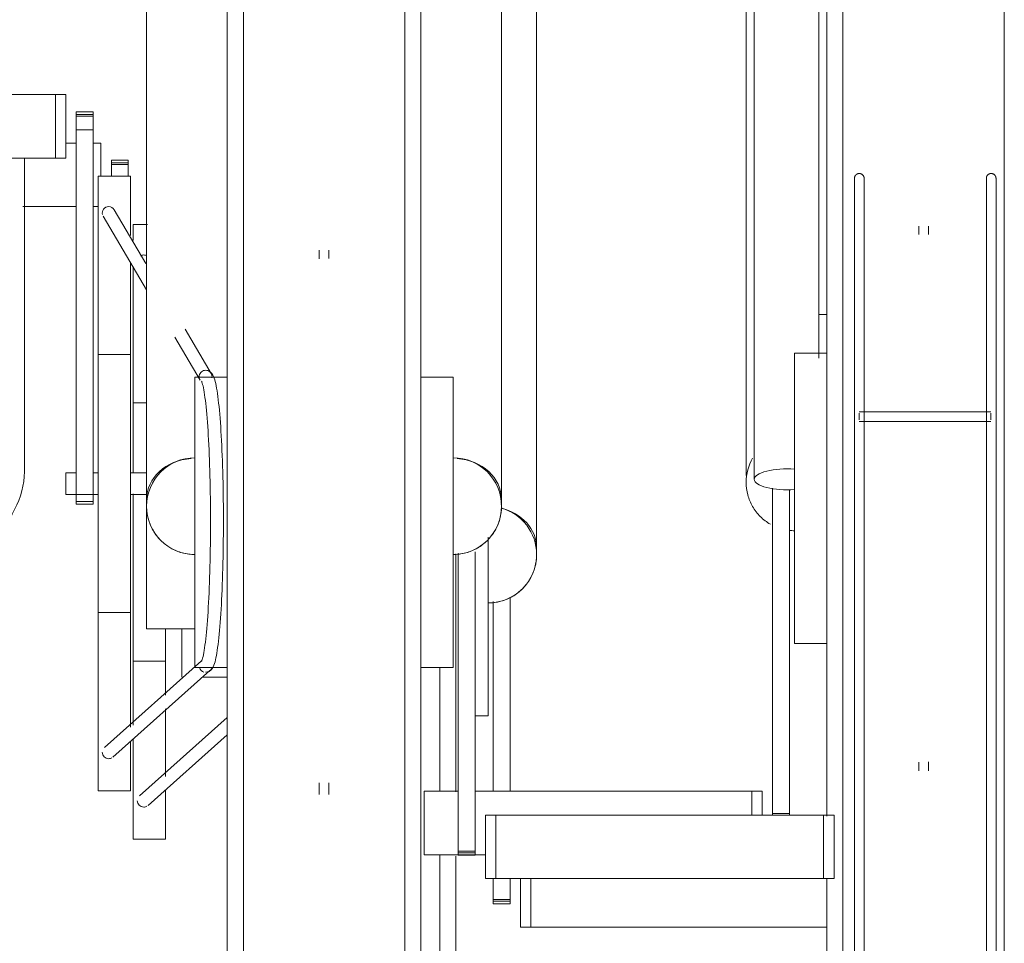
# Model space of a CAD drawing. Extents: x 50445 to 145605, y -10968 to 41989.
# Tile 221 of 256: x 95590 to 95895, y -414 to -128. Entities that reach past the tile are written whole.
import ezdxf

# ---------------------------------------------------------------- set-up
doc = ezdxf.new("R2010")
doc.units = 0
doc.header["$LTSCALE"] = 414.30304
doc.header["$MEASUREMENT"] = 0
doc.layers.add('A-EQPM', color=6, linetype='CONTINUOUS', lineweight=18)

# ---------------------------------------------------------------- blocks, each defined once
blk = doc.blocks.new('97_KA_gestapelde fietsenstalling 8 fietsen 1600x1900 - Type-V118-plotview doorsnede C C  -  1 op 100')
at = {"layer": 'A-EQPM'}
for p, q in [((14570.9, -958.68), (14570.9, -774.2)), ((14425.03, -833.23), (14428.24, -833.23)), ((14433.46, -833.23), (14435.9, -833.23)), ((14435.9, -833.23), (14435.9, -843.52)), ((14444.33, -838.56), (14439.11, -838.56)), ((14439.11, -838.86), (14439.11, -838.56)), ((14439.11, -838.56), (14439.11, -839.87)), ((14439.11, -839.33), (14439.11, -838.86)), ((14444.33, -839.87), (14444.33, -838.56)), ((14444.33, -838.56), (14444.33, -838.86)), ((14444.33, -838.86), (14444.33, -839.33)), ((14439.11, -840.13), (14439.11, -839.33)), ((14444.33, -839.33), (14439.11, -839.33)), ((14439.11, -839.87), (14444.33, -839.87)), ((14439.11, -843.5), (14439.11, -840.13)), ((14444.33, -839.33), (14444.33, -840.13)), ((14444.33, -840.13), (14444.33, -843.5)), ((14428.24, -852.93), (14411.71, -852.93)), ((14435.03, -852.93), (14433.46, -852.93)), ((14450.26, -858.52), (14445.9, -858.52)), ((14445.9, -863.45), (14445.9, -858.52)), ((14445.9, -935.44), (14445.9, -871.48)), ((14450.03, -913.77), (14445.9, -913.77)), ((14445.9, -953.77), (14445.9, -941.94)), ((14445.9, -1013.63), (14445.9, -953.77)), ((14555.9, -955.37), (14555.9, -965.77)), ((14545.9, -960.5), (14545.9, -965.77)), ((14545.9, -965.77), (14545.9, -1034.31)), ((14555.9, -965.77), (14555.9, -1010.77)), ((14557.47, -1034.11), (14557.47, -975.35)), ((14562.69, -973.95), (14562.69, -1034.11)), ((14455.9, -983.88), (14455.9, -1004.31)), ((14460.9, -998.77), (14460.9, -983.75)), ((14445.9, -993.77), (14455.9, -993.77)), ((14467.32, -998.77), (14475.03, -998.77)), ((14455.9, -1008.55), (14455.9, -1029.55)), ((14475.03, -1011.28), (14447.8, -1035.54)), ((14551.82, -1010.77), (14555.9, -1010.77)), ((14445.9, -1049.02), (14445.9, -1017.84)), ((14450.47, -1038.53), (14475.03, -1016.63)), ((14455.9, -1033.73), (14455.9, -1049.02)), ((14445.9, -1049.02), (14455.9, -1049.02)), ((14545.9, -1054.24), (14545.9, -1091.7)), ((14557.47, -1067.67), (14557.47, -1061.2)), ((14562.69, -1061.2), (14562.69, -1067.67)), ((14565.9, -1061.2), (14565.9, -1076.2)), ((14569.11, -1076.2), (14569.11, -1061.2)), ((14557.47, -1068.98), (14557.47, -1067.67)), ((14562.69, -1067.67), (14557.47, -1067.67)), ((14562.69, -1067.67), (14562.69, -1068.98)), ((14557.47, -1068.21), (14562.69, -1068.21)), ((14557.47, -1068.68), (14557.47, -1068.98)), ((14557.47, -1068.98), (14562.69, -1068.98)), ((14562.69, -1068.98), (14562.69, -1068.68)), ((14569.11, -1076.2), (14565.9, -1076.2)), ((14660.83, -1076.2), (14569.11, -1076.2))]:
    blk.add_line(p, q, dxfattribs=at)
at = {"layer": 'A-EQPM', "flags": 128}
for points in [[(14540.9, -1034.11), (14540.9, -1029.55), (14540.9, -1017.58), (14540.9, -1005.52), (14540.9, -995.77)], [(14540.9, -1091.32), (14540.9, -1087.49), (14540.9, -1076.22), (14540.9, -1064.77), (14540.9, -1053.81)]]:
    blk.add_lwpolyline(points, dxfattribs=at)
at = {"layer": 'A-EQPM'}
for start, end in [(0, 74.5754), (270, 0)]:
    blk.add_arc((14555.9, -960.77), 15, start, end, dxfattribs=at)
for centre, major_axis, ratio, start_param, end_param in [((14449.14, -869.9), (1.72, 1.02), 0.988284, 1.030886, 1.554485), ((14449.14, -869.9), (1.72, 1.02), 0.988284, 0.507287, 1.030886), ((14555.9, -958.68), (15, 0), 0.848048, 0, 1.303485), ((14555.9, -958.68), (15, 0), 0.848048, 6.18348, 6.283185), ((14449.14, -1037.04), (-1.33, 1.49), 0.994489, 0.84558, 2.416376), ((14449.14, -1037.04), (-1.33, 1.49), 0.994489, 2.416376, 2.939975), ((14449.14, -1037.04), (-1.33, 1.49), 0.994489, 3.141593, 3.201774)]:
    blk.add_ellipse(centre, major_axis=major_axis, ratio=ratio, start_param=start_param, end_param=end_param, dxfattribs=at)
for points in [[(14563.4, -947.78), (14562.83, -947.45), (14562.24, -947.16), (14561.63, -946.91)], [(14555.9, -975.77), (14557.21, -975.77), (14559.83, -975.42), (14563.48, -973.91), (14566.63, -971.5), (14569.04, -968.35), (14570.55, -964.7), (14570.9, -962.08), (14570.9, -960.77)]]:
    blk.add_open_spline(points, degree=3, dxfattribs=at)
blk = doc.blocks.new('97_KA_gestapelde fietsenstalling 16 fietsen 1600x2900 - Type-V122-plotview doorsnede C C  -  1 op 100')
at = {"layer": 'A-EQPM'}
for p, q in [((14638.33, -630.29), (14638.33, -937.45)), ((14658.33, -899.91), (14658.33, -630.29)), ((14660.83, -943.38), (14660.83, -638.57)), ((14475.03, -950.77), (14475.03, -645.96)), ((14535.03, -645.96), (14535.03, -950.77)), ((14635.83, -751.81), (14635.83, -936.29)), ((14450.03, -759.2), (14450.03, -943.68)), ((14560.03, -943.68), (14560.03, -759.2)), ((14320.22, -818.23), (14421.82, -818.23)), ((14421.82, -818.23), (14425.03, -818.23)), ((14421.82, -837.93), (14421.82, -818.23)), ((14425.03, -818.23), (14425.03, -837.93)), ((14433.46, -823.56), (14428.24, -823.56)), ((14428.24, -823.86), (14428.24, -823.56)), ((14428.24, -823.56), (14428.24, -824.87)), ((14428.24, -824.33), (14428.24, -823.86)), ((14433.46, -824.87), (14433.46, -823.56)), ((14433.46, -823.56), (14433.46, -823.86)), ((14433.46, -823.86), (14433.46, -824.33)), ((14428.24, -825.13), (14428.24, -824.33)), ((14433.46, -824.33), (14428.24, -824.33)), ((14428.24, -824.87), (14433.46, -824.87)), ((14428.24, -829.15), (14428.24, -825.13)), ((14433.46, -824.33), (14433.46, -825.13)), ((14433.46, -825.13), (14433.46, -829.15)), ((14428.24, -944.37), (14428.24, -829.15)), ((14433.46, -829.15), (14428.24, -829.15)), ((14433.46, -829.15), (14433.46, -944.37)), ((14421.82, -837.93), (14320.22, -837.93)), ((14412.22, -934.24), (14412.22, -837.93)), ((14425.03, -837.93), (14421.82, -837.93)), ((14445.03, -843.52), (14435.03, -843.52)), ((14435.03, -938.77), (14435.03, -843.52)), ((14445.03, -843.52), (14445.03, -861.9)), ((14449.84, -870.51), (14439.99, -853.88)), ((14669.39, -852.95), (14669.39, -900.58)), ((14672.39, -900.58), (14672.39, -852.95)), ((14710.27, -852.95), (14710.27, -900.58)), ((14713.27, -900.58), (14713.27, -852.95)), ((14436.55, -855.92), (14450.03, -878.68)), ((14689.33, -859.01), (14689.33, -861.57)), ((14692.33, -861.57), (14692.33, -859.01)), ((14503.53, -866.4), (14503.53, -869.16)), ((14506.53, -869.03), (14506.53, -866.4)), ((14445.03, -870.37), (14445.03, -938.77)), ((14660.83, -886.38), (14658.33, -886.38)), ((14470.04, -904.62), (14461.94, -890.93)), ((14458.74, -893.39), (14466.61, -906.67)), ((14445.03, -898.77), (14435.03, -898.77)), ((14660.83, -898.38), (14650.83, -898.38)), ((14650.83, -943.38), (14650.83, -898.38)), ((14475.03, -905.77), (14465.03, -905.77)), ((14465.03, -950.77), (14465.03, -905.77)), ((14545.03, -905.77), (14535.03, -905.77)), ((14545.03, -905.77), (14545.03, -950.77)), ((14711.68, -916.5), (14670.88, -916.5)), ((14670.88, -918), (14670.88, -916.94)), ((14670.88, -919.06), (14670.88, -918)), ((14711.68, -916.94), (14711.68, -918)), ((14711.68, -918), (14711.68, -919.06)), ((14670.88, -919.5), (14711.68, -919.5)), ((14428.24, -935.42), (14425.03, -935.42)), ((14425.03, -938.77), (14425.03, -935.42)), ((14435.03, -935.42), (14433.46, -935.42)), ((14450.03, -935.42), (14445.03, -935.42)), ((14669.39, -936.38), (14669.39, -1266.3)), ((14672.39, -1266.3), (14672.39, -936.38)), ((14710.27, -936.38), (14710.27, -1266.3)), ((14713.27, -1266.3), (14713.27, -936.38)), ((14425.03, -942.12), (14425.03, -938.77)), ((14435.03, -1034.02), (14435.03, -938.77)), ((14445.03, -938.77), (14445.03, -1014.23)), ((14425.03, -942.12), (14435.03, -942.12)), ((14445.03, -942.12), (14450.03, -942.12)), ((14644.04, -1041), (14644.04, -940.17)), ((14649.26, -940.59), (14649.26, -1041)), ((14428.24, -944.36), (14428.24, -945.15)), ((14428.24, -945.15), (14428.24, -944.37)), ((14433.46, -944.37), (14428.24, -944.37)), ((14428.24, -945.15), (14433.46, -945.15)), ((14433.46, -945.15), (14433.46, -944.36)), ((14433.46, -944.37), (14433.46, -945.15)), ((14450.03, -983.77), (14450.03, -943.73)), ((14650.83, -988.38), (14650.83, -943.38)), ((14660.83, -1041.89), (14660.83, -943.38)), ((14465.03, -995.77), (14465.03, -950.77)), ((14475.03, -1092.06), (14475.03, -950.77)), ((14535.03, -950.77), (14535.03, -1092.01)), ((14545.03, -950.77), (14545.03, -995.77)), ((14546.6, -1052.67), (14546.6, -960.35)), ((14551.82, -959.93), (14551.82, -1052.67)), ((14435.03, -978.77), (14445.03, -978.77)), ((14450.03, -983.77), (14465.03, -983.77)), ((14650.83, -988.38), (14660.83, -988.38)), ((14467, -993.75), (14436.94, -1020.54)), ((14439.6, -1023.53), (14469.65, -996.75)), ((14465.03, -995.77), (14475.03, -995.77)), ((14535.03, -995.77), (14545.03, -995.77)), ((14445.03, -1018.73), (14445.03, -1034.02)), ((14689.33, -1025.12), (14689.33, -1027.75)), ((14692.33, -1027.75), (14692.33, -1025.02)), ((14435.03, -1034.02), (14445.03, -1034.02)), ((14503.53, -1031.47), (14503.53, -1035.14)), ((14506.53, -1035.14), (14506.53, -1031.47)), ((14536.02, -1034.11), (14546.6, -1034.11)), ((14536.02, -1053.81), (14536.02, -1034.11)), ((14551.82, -1034.11), (14637.62, -1034.11)), ((14637.62, -1034.11), (14640.84, -1034.11)), ((14637.62, -1041.5), (14637.62, -1034.11)), ((14640.84, -1041.5), (14640.84, -1034.11)), ((14555.03, -1041.5), (14558.24, -1041.5)), ((14555.03, -1041.5), (14555.03, -1061.2)), ((14558.24, -1041.5), (14659.84, -1041.5)), ((14558.24, -1061.2), (14558.24, -1041.5)), ((14644.04, -1041.65), (14644.04, -1041)), ((14649.26, -1041), (14644.04, -1041)), ((14649.26, -1041), (14649.26, -1041.65)), ((14659.84, -1041.5), (14663.06, -1041.5)), ((14659.84, -1061.2), (14659.84, -1041.5)), ((14663.06, -1061.2), (14663.06, -1041.5)), ((14546.6, -1053.98), (14546.6, -1052.67)), ((14551.82, -1052.67), (14546.6, -1052.67)), ((14551.82, -1052.67), (14551.82, -1053.98)), ((14555.03, -1053.81), (14536.02, -1053.81)), ((14546.6, -1053.21), (14551.82, -1053.21)), ((14546.6, -1053.68), (14546.6, -1053.98)), ((14546.6, -1053.98), (14551.82, -1053.98)), ((14551.82, -1053.98), (14551.82, -1053.68)), ((14558.24, -1061.2), (14555.03, -1061.2)), ((14659.84, -1061.2), (14558.24, -1061.2)), ((14663.06, -1061.2), (14659.84, -1061.2)), ((14660.83, -1241.01), (14660.83, -1061.26))]:
    blk.add_line(p, q, dxfattribs=at)
at = {"layer": 'A-EQPM', "flags": 128}
for points in [[(14665.83, -789.08), (14665.83, -799.71), (14665.83, -810.58), (14665.83, -821.66), (14665.83, -832.93), (14665.83, -844.38), (14665.83, -855.98), (14665.83, -867.73), (14665.83, -879.6), (14665.83, -891.57), (14665.83, -903.62), (14665.83, -915.74), (14665.83, -927.9), (14665.83, -940.09), (14665.83, -943.38)], [(14715.83, -943.38), (14715.83, -931.19), (14715.83, -919.02), (14715.83, -906.89), (14715.83, -894.82), (14715.83, -882.82), (14715.83, -870.92), (14715.83, -859.14), (14715.83, -847.5), (14715.83, -836), (14715.83, -824.68), (14715.83, -813.55), (14715.83, -802.62), (14715.83, -791.93)], [(14480.03, -786.08), (14480.03, -796.47), (14480.03, -807.1), (14480.03, -817.97), (14480.03, -829.05), (14480.03, -840.32), (14480.03, -851.77), (14480.03, -863.38), (14480.03, -875.12), (14480.03, -886.99), (14480.03, -898.96), (14480.03, -911.01), (14480.03, -923.13), (14480.03, -935.29), (14480.03, -947.48), (14480.03, -950.77)], [(14530.03, -950.77), (14530.03, -938.58), (14530.03, -926.41), (14530.03, -914.28), (14530.03, -902.21), (14530.03, -890.21), (14530.03, -878.32), (14530.03, -866.53), (14530.03, -854.89), (14530.03, -843.39), (14530.03, -832.07), (14530.03, -820.94), (14530.03, -810.02), (14530.03, -799.32), (14530.03, -788.86)], [(14669.39, -844.17), (14669.39, -844.11), (14669.4, -844.05), (14669.4, -843.99), (14669.41, -843.93), (14669.42, -843.87), (14669.44, -843.81), (14669.45, -843.75), (14669.47, -843.69), (14669.49, -843.64), (14669.51, -843.58), (14669.54, -843.53), (14669.56, -843.47), (14669.59, -843.42), (14669.62, -843.37), (14669.66, -843.32), (14669.69, -843.27), (14669.73, -843.22), (14669.77, -843.18), (14669.81, -843.13), (14669.85, -843.09), (14669.89, -843.05), (14669.94, -843.01), (14669.98, -842.97), (14670.03, -842.94), (14670.08, -842.9), (14670.13, -842.87), (14670.19, -842.84), (14670.24, -842.81), (14670.29, -842.79), (14670.35, -842.77), (14670.41, -842.75), (14670.46, -842.73), (14670.52, -842.71), (14670.58, -842.7), (14670.64, -842.69), (14670.7, -842.68), (14670.76, -842.67), (14670.82, -842.67), (14670.88, -842.67), (14670.94, -842.67), (14671, -842.67), (14671.06, -842.67), (14671.12, -842.68), (14671.18, -842.69), (14671.23, -842.7), (14671.29, -842.72), (14671.35, -842.74), (14671.41, -842.76), (14671.46, -842.78), (14671.52, -842.8), (14671.57, -842.83), (14671.62, -842.86), (14671.68, -842.89), (14671.73, -842.92), (14671.78, -842.95), (14671.82, -842.99), (14671.87, -843.03), (14671.91, -843.07), (14671.96, -843.11), (14672, -843.15), (14672.04, -843.2), (14672.08, -843.24), (14672.11, -843.29), (14672.15, -843.34), (14672.18, -843.39), (14672.21, -843.44), (14672.24, -843.5), (14672.26, -843.55), (14672.29, -843.61), (14672.31, -843.66), (14672.33, -843.72), (14672.34, -843.78), (14672.36, -843.84), (14672.37, -843.89), (14672.38, -843.95), (14672.39, -844.01), (14672.39, -844.07), (14672.39, -844.13), (14672.39, -844.17)], [(14669.39, -846.37), (14669.39, -845.94), (14669.39, -845.55), (14669.39, -845.22), (14669.39, -844.92), (14669.39, -844.68), (14669.39, -844.48), (14669.39, -844.33), (14669.39, -844.23), (14669.39, -844.17), (14669.39, -844.17)], [(14669.39, -844.17), (14669.39, -844.19), (14669.39, -844.26), (14669.39, -844.38), (14669.39, -844.55), (14669.39, -844.76), (14669.39, -845.02), (14669.39, -845.33), (14669.39, -845.69), (14669.39, -846.09), (14669.39, -846.53), (14669.39, -847.02), (14669.39, -847.56), (14669.39, -848.13), (14669.39, -848.75), (14669.39, -849.4), (14669.39, -850.1), (14669.39, -850.84), (14669.39, -851.61), (14669.39, -852.42), (14669.39, -852.95)], [(14672.39, -852.95), (14672.39, -852.12), (14672.39, -851.32), (14672.39, -850.56), (14672.39, -849.84), (14672.39, -849.16), (14672.39, -848.52), (14672.39, -847.92), (14672.39, -847.36), (14672.39, -846.84), (14672.39, -846.37), (14672.39, -845.94), (14672.39, -845.55), (14672.39, -845.22), (14672.39, -844.92), (14672.39, -844.68), (14672.39, -844.48), (14672.39, -844.33), (14672.39, -844.23), (14672.39, -844.17), (14672.39, -844.17)], [(14672.39, -844.17), (14672.39, -844.19), (14672.39, -844.26), (14672.39, -844.38), (14672.39, -844.55), (14672.39, -844.76), (14672.39, -845.02), (14672.39, -845.33), (14672.39, -845.69), (14672.39, -846.09)], [(14710.27, -844.17), (14710.27, -844.11), (14710.28, -844.05), (14710.28, -843.99), (14710.29, -843.93), (14710.3, -843.87), (14710.31, -843.81), (14710.33, -843.75), (14710.35, -843.69), (14710.37, -843.64), (14710.39, -843.58), (14710.41, -843.53), (14710.44, -843.47), (14710.47, -843.42), (14710.5, -843.37), (14710.53, -843.32), (14710.57, -843.27), (14710.6, -843.22), (14710.64, -843.18), (14710.68, -843.13), (14710.73, -843.09), (14710.77, -843.05), (14710.82, -843.01), (14710.86, -842.97), (14710.91, -842.94), (14710.96, -842.9), (14711.01, -842.87), (14711.06, -842.84), (14711.12, -842.81), (14711.17, -842.79), (14711.23, -842.77), (14711.28, -842.75), (14711.34, -842.73), (14711.4, -842.71), (14711.46, -842.7), (14711.52, -842.69), (14711.58, -842.68), (14711.63, -842.67), (14711.69, -842.67), (14711.75, -842.67), (14711.81, -842.67), (14711.87, -842.67), (14711.93, -842.67), (14711.99, -842.68), (14712.05, -842.69), (14712.11, -842.7), (14712.17, -842.72), (14712.23, -842.74), (14712.28, -842.76), (14712.34, -842.78), (14712.4, -842.8), (14712.45, -842.83), (14712.5, -842.86), (14712.55, -842.89), (14712.6, -842.92), (14712.65, -842.95), (14712.7, -842.99), (14712.75, -843.03), (14712.79, -843.07), (14712.84, -843.11), (14712.88, -843.15), (14712.92, -843.2), (14712.95, -843.24), (14712.99, -843.29), (14713.02, -843.34), (14713.06, -843.39), (14713.09, -843.44), (14713.11, -843.5), (14713.14, -843.55), (14713.16, -843.61), (14713.18, -843.66), (14713.2, -843.72), (14713.22, -843.78), (14713.23, -843.84), (14713.25, -843.89), (14713.26, -843.95), (14713.26, -844.01), (14713.27, -844.07), (14713.27, -844.13), (14713.27, -844.17)], [(14710.27, -845.94), (14710.27, -845.55), (14710.27, -845.22), (14710.27, -844.92), (14710.27, -844.68), (14710.27, -844.48), (14710.27, -844.33), (14710.27, -844.23), (14710.27, -844.17), (14710.27, -844.17)], [(14710.27, -844.17), (14710.27, -844.19), (14710.27, -844.26), (14710.27, -844.38), (14710.27, -844.55), (14710.27, -844.76), (14710.27, -845.02), (14710.27, -845.33), (14710.27, -845.69), (14710.27, -846.09), (14710.27, -846.53), (14710.27, -847.02), (14710.27, -847.56), (14710.27, -848.13), (14710.27, -848.75), (14710.27, -849.4), (14710.27, -850.1), (14710.27, -850.84), (14710.27, -851.61), (14710.27, -852.42), (14710.27, -852.95)], [(14713.27, -852.95), (14713.27, -852.12), (14713.27, -851.32), (14713.27, -850.56), (14713.27, -849.84), (14713.27, -849.16), (14713.27, -848.52), (14713.27, -847.92), (14713.27, -847.36), (14713.27, -846.84), (14713.27, -846.37), (14713.27, -845.94), (14713.27, -845.55), (14713.27, -845.22), (14713.27, -844.92), (14713.27, -844.68), (14713.27, -844.48), (14713.27, -844.33), (14713.27, -844.23), (14713.27, -844.17), (14713.27, -844.17)], [(14713.27, -844.17), (14713.27, -844.19), (14713.27, -844.26), (14713.27, -844.38), (14713.27, -844.55), (14713.27, -844.76), (14713.27, -845.02), (14713.27, -845.33), (14713.27, -845.69), (14713.27, -846.09), (14713.27, -846.53)], [(14669.39, -900.58), (14669.39, -901.45), (14669.39, -902.34), (14669.39, -903.27), (14669.39, -904.23), (14669.39, -905.22), (14669.39, -906.23), (14669.39, -907.27), (14669.39, -908.33), (14669.39, -909.41), (14669.39, -910.52), (14669.39, -911.64), (14669.39, -912.77), (14669.39, -913.93), (14669.39, -915.09), (14669.39, -916.26), (14669.39, -917.45), (14669.39, -918.64), (14669.39, -919.83), (14669.39, -921.03), (14669.39, -922.23), (14669.39, -923.43), (14669.39, -924.63), (14669.39, -925.82), (14669.39, -927.01), (14669.39, -928.18), (14669.39, -929.35), (14669.39, -930.51), (14669.39, -931.65), (14669.39, -932.77), (14669.39, -933.88), (14669.39, -934.97), (14669.39, -936.04), (14669.39, -936.38)], [(14672.39, -936.38), (14672.39, -935.32), (14672.39, -934.24), (14672.39, -933.13), (14672.39, -932.01), (14672.39, -930.88), (14672.39, -929.73), (14672.39, -928.56), (14672.39, -927.39), (14672.39, -926.21), (14672.39, -925.02), (14672.39, -923.82), (14672.39, -922.62), (14672.39, -921.42), (14672.39, -920.22), (14672.39, -919.03), (14672.39, -917.84), (14672.39, -916.65), (14672.39, -915.47), (14672.39, -914.3), (14672.39, -913.15), (14672.39, -912.01), (14672.39, -910.88), (14672.39, -909.77), (14672.39, -908.68), (14672.39, -907.61), (14672.39, -906.57), (14672.39, -905.55), (14672.39, -904.55), (14672.39, -903.58), (14672.39, -902.64), (14672.39, -901.74), (14672.39, -900.86), (14672.39, -900.58)], [(14710.27, -900.58), (14710.27, -901.45), (14710.27, -902.34), (14710.27, -903.27), (14710.27, -904.23), (14710.27, -905.22), (14710.27, -906.23), (14710.27, -907.27), (14710.27, -908.33), (14710.27, -909.41), (14710.27, -910.52), (14710.27, -911.64), (14710.27, -912.77), (14710.27, -913.93), (14710.27, -915.09), (14710.27, -916.26), (14710.27, -917.45), (14710.27, -918.64), (14710.27, -919.83), (14710.27, -921.03), (14710.27, -922.23), (14710.27, -923.43), (14710.27, -924.63), (14710.27, -925.82), (14710.27, -927.01), (14710.27, -928.18), (14710.27, -929.35), (14710.27, -930.51), (14710.27, -931.65), (14710.27, -932.77), (14710.27, -933.88), (14710.27, -934.97), (14710.27, -936.04), (14710.27, -936.38)], [(14713.27, -936.38), (14713.27, -935.32), (14713.27, -934.24), (14713.27, -933.13), (14713.27, -932.01), (14713.27, -930.88), (14713.27, -929.73), (14713.27, -928.56), (14713.27, -927.39), (14713.27, -926.21), (14713.27, -925.02), (14713.27, -923.82), (14713.27, -922.62), (14713.27, -921.42), (14713.27, -920.22), (14713.27, -919.03), (14713.27, -917.84), (14713.27, -916.65), (14713.27, -915.47), (14713.27, -914.3), (14713.27, -913.15), (14713.27, -912.01), (14713.27, -910.88), (14713.27, -909.77), (14713.27, -908.68), (14713.27, -907.61), (14713.27, -906.57), (14713.27, -905.55), (14713.27, -904.55), (14713.27, -903.58), (14713.27, -902.64), (14713.27, -901.74), (14713.27, -900.86), (14713.27, -900.58)], [(14468.32, -997.25), (14469.37, -996.99), (14470.04, -996.5), (14470.42, -996.02), (14470.68, -995.55), (14470.89, -995.08), (14471.06, -994.57), (14471.23, -994.03), (14471.38, -993.43), (14471.52, -992.78), (14471.66, -992.08), (14471.79, -991.31), (14471.93, -990.48), (14472.05, -989.6), (14472.18, -988.65), (14472.3, -987.65), (14472.41, -986.59), (14472.53, -985.48), (14472.63, -984.31), (14472.74, -983.08), (14472.84, -981.81), (14472.94, -980.49), (14473.03, -979.12), (14473.12, -977.71), (14473.2, -976.25), (14473.28, -974.75), (14473.35, -973.22), (14473.42, -971.65), (14473.49, -970.04), (14473.55, -968.41), (14473.6, -966.74), (14473.65, -965.05), (14473.69, -963.34), (14473.73, -961.61), (14473.76, -959.85), (14473.79, -958.09), (14473.81, -956.31), (14473.83, -954.52), (14473.84, -952.73), (14473.84, -950.93), (14473.84, -949.13), (14473.83, -947.34), (14473.82, -945.55), (14473.8, -943.76), (14473.78, -941.99), (14473.75, -940.23), (14473.71, -938.49), (14473.67, -936.76), (14473.63, -935.06), (14473.58, -933.38), (14473.52, -931.73), (14473.46, -930.11), (14473.39, -928.52), (14473.32, -926.96), (14473.24, -925.45), (14473.16, -923.97), (14473.08, -922.53), (14472.99, -921.14), (14472.89, -919.79), (14472.79, -918.49), (14472.69, -917.24), (14472.58, -916.04), (14472.47, -914.9), (14472.36, -913.81), (14472.24, -912.78), (14472.12, -911.8), (14471.99, -910.88), (14471.87, -910.02), (14471.73, -909.22), (14471.6, -908.48), (14471.46, -907.8), (14471.31, -907.18), (14471.15, -906.61), (14470.99, -906.08), (14470.8, -905.6), (14470.57, -905.13), (14470.27, -904.66), (14469.78, -904.16), (14468.93, -903.73), (14468.41, -903.65)], [(14467.07, -907.05), (14467.1, -907.13), (14467.18, -907.33), (14467.28, -907.63), (14467.4, -908.03), (14467.52, -908.52), (14467.64, -909.09), (14467.76, -909.73), (14467.88, -910.44), (14468, -911.23), (14468.12, -912.08), (14468.24, -912.99), (14468.35, -913.97), (14468.46, -915.01), (14468.57, -916.11), (14468.68, -917.26), (14468.78, -918.47), (14468.88, -919.73), (14468.97, -921.04), (14469.06, -922.4), (14469.15, -923.81), (14469.23, -925.26), (14469.31, -926.75), (14469.38, -928.28), (14469.44, -929.84), (14469.51, -931.44), (14469.56, -933.07), (14469.62, -934.72), (14469.66, -936.41), (14469.7, -938.11), (14469.74, -939.84), (14469.77, -941.58), (14469.8, -943.34), (14469.81, -945.1), (14469.83, -946.88), (14469.84, -948.66), (14469.84, -950.45), (14469.84, -952.23), (14469.83, -954.01), (14469.81, -955.79), (14469.8, -957.56), (14469.77, -959.32), (14469.74, -961.06), (14469.7, -962.78), (14469.66, -964.49), (14469.62, -966.17), (14469.56, -967.83), (14469.51, -969.46), (14469.44, -971.05), (14469.38, -972.62), (14469.31, -974.15), (14469.23, -975.64), (14469.15, -977.09), (14469.06, -978.49), (14468.97, -979.85), (14468.88, -981.16), (14468.78, -982.42), (14468.68, -983.63), (14468.57, -984.79), (14468.46, -985.89), (14468.35, -986.92), (14468.24, -987.9), (14468.12, -988.82), (14468, -989.67), (14467.88, -990.45), (14467.76, -991.17), (14467.64, -991.81), (14467.52, -992.37), (14467.4, -992.86), (14467.28, -993.26), (14467.18, -993.57), (14467.1, -993.77), (14467.07, -993.84)], [(14401.13, -957.12), (14402.37, -955.94), (14403.55, -954.73), (14404.66, -953.49), (14405.7, -952.21), (14406.67, -950.9), (14407.57, -949.56), (14408.39, -948.2), (14409.14, -946.81), (14409.81, -945.4), (14410.4, -943.97), (14410.91, -942.52), (14411.33, -941.06), (14411.68, -939.58), (14411.94, -938.1), (14412.11, -936.61), (14412.2, -935.11), (14412.22, -934.24)], [(14665.83, -943.38), (14665.83, -955.57), (14665.83, -967.74), (14665.83, -979.87), (14665.83, -991.94), (14665.83, -1003.93), (14665.83, -1015.83), (14665.83, -1027.61), (14665.83, -1039.26), (14665.83, -1050.75), (14665.83, -1062.08), (14665.83, -1073.21), (14665.83, -1084.13)], [(14715.83, -1087.04), (14715.83, -1076.18), (14715.83, -1065.1), (14715.83, -1053.83), (14715.83, -1042.38), (14715.83, -1030.77), (14715.83, -1019.02), (14715.83, -1007.16), (14715.83, -995.19), (14715.83, -983.13), (14715.83, -971.02), (14715.83, -958.85), (14715.83, -946.67), (14715.83, -943.38)], [(14480.03, -950.77), (14480.03, -962.96), (14480.03, -975.13), (14480.03, -987.26), (14480.03, -999.33), (14480.03, -1011.32), (14480.03, -1023.22), (14480.03, -1035), (14480.03, -1046.65), (14480.03, -1058.14), (14480.03, -1069.47), (14480.03, -1080.6), (14480.03, -1091.52)], [(14530.03, -1083.57), (14530.03, -1072.49), (14530.03, -1061.22), (14530.03, -1049.77), (14530.03, -1038.16), (14530.03, -1026.41), (14530.03, -1014.55), (14530.03, -1002.58), (14530.03, -990.52), (14530.03, -978.41), (14530.03, -966.25), (14530.03, -954.06), (14530.03, -950.77)]]:
    blk.add_lwpolyline(points, dxfattribs=at)
at = {"layer": 'A-EQPM'}
for centre, start, end in [((14465.03, -945.77), 90, 180), ((14545.03, -945.77), 0, 90), ((14465.03, -945.77), 180, 270), ((14545.03, -945.77), 270, 0)]:
    blk.add_arc(centre, 15, start, end, dxfattribs=at)
for centre, major_axis, ratio, start_param, end_param in [((14438.27, -854.9), (1.72, 1.02), 0.988284, 1.030886, 2.863482), ((14438.27, -854.9), (1.72, 1.02), 0.988284, 6.266874, 7.314071), ((14465.03, -943.68), (15, 0), 0.848048, 1.653289, 3.141593), ((14545.03, -943.68), (15, 0), 0.848048, 0, 1.488304), ((14648.33, -937.45), (10, 0), 0.325568, 1.317918, 3.141593), ((14648.33, -937.45), (10, 0), 0.325568, 3.141593, 4.965268), ((14545.03, -943.68), (15, 0), 0.848048, 6.162412, 6.283185), ((14468.32, -995.25), (0, 2), 0.996917, 1.832596, 2.879793), ((14468.32, -995.25), (0, 2), 0.996917, 3.665191, 4.45059), ((14438.27, -1022.04), (-1.33, 1.49), 0.994489, 0.84558, 2.416376), ((14438.27, -1022.04), (-1.33, 1.49), 0.994489, 2.416376, 2.939975), ((14438.27, -1022.04), (-1.33, 1.49), 0.994489, 3.141593, 3.201774)]:
    blk.add_ellipse(centre, major_axis=major_axis, ratio=ratio, start_param=start_param, end_param=end_param, dxfattribs=at)
for points in [[(14466.36, -905.99), (14466.32, -905.76), (14466.32, -905.29), (14466.57, -904.63), (14467.02, -904.08), (14467.64, -903.73), (14468.1, -903.65), (14468.34, -903.65)], [(14468.34, -903.65), (14468.57, -903.65), (14469.03, -903.73), (14469.64, -904.08), (14470.09, -904.63), (14470.33, -905.29), (14470.33, -905.76), (14470.29, -905.99)], [(14459.3, -931.91), (14458.69, -932.16), (14458.1, -932.45), (14457.53, -932.78)], [(14552.53, -932.78), (14551.96, -932.45), (14551.37, -932.16), (14550.77, -931.91)], [(14635.83, -938.38), (14635.83, -935.76), (14636.54, -933.15), (14637.84, -930.88)], [(14643.33, -951.37), (14642.2, -950.71), (14640.11, -949.11), (14637.69, -945.96), (14636.18, -942.3), (14635.83, -939.69), (14635.83, -938.38)], [(14545.03, -960.77), (14546.34, -960.77), (14548.96, -960.42), (14552.62, -958.91), (14555.76, -956.5), (14558.17, -953.35), (14559.69, -949.7), (14560.03, -947.08), (14560.03, -945.77)], [(14450.55, -949.65), (14450.89, -950.91), (14451.89, -953.36), (14453.5, -955.45), (14454.42, -956.38)], [(14650.83, -953.38), (14650.3, -953.38), (14649.77, -953.35), (14649.25, -953.29)], [(14457.53, -958.76), (14458.66, -959.41), (14461.1, -960.42), (14463.72, -960.77), (14465.03, -960.77)]]:
    blk.add_open_spline(points, degree=3, dxfattribs=at)

msp = doc.modelspace()

# ---------------------------------------------------------------- block references
at = {"layer": 'A-EQPM'}
for name in ['97_KA_gestapelde fietsenstalling 16 fietsen 1600x2900 - Type-V122-plotview doorsnede C C  -  1 op 100', '97_KA_gestapelde fietsenstalling 8 fietsen 1600x1900 - Type-V118-plotview doorsnede C C  -  1 op 100']:
    msp.add_blockref(name, (81179.52, 667.18), dxfattribs=at)

doc.saveas('drawing.dxf')
